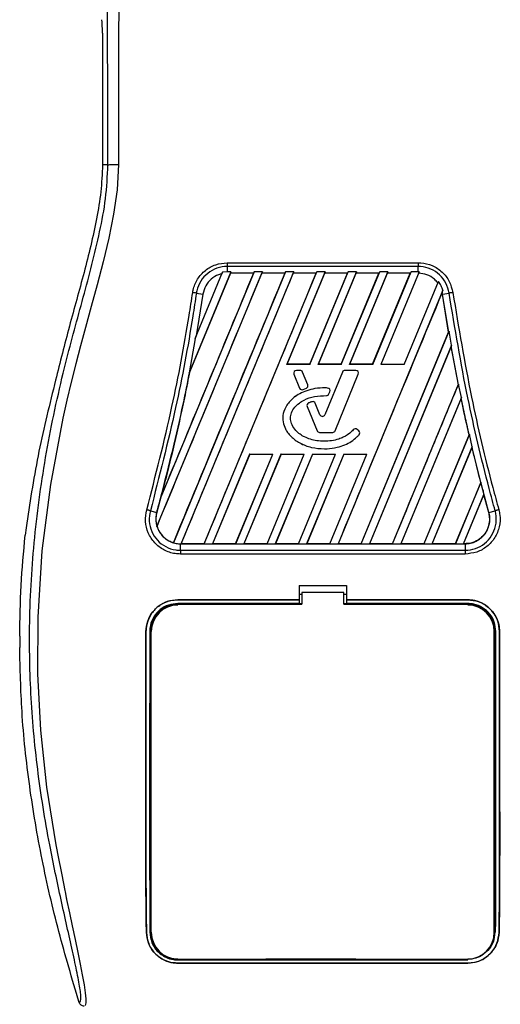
# Model space of a CAD drawing. Header units: millimetres. Extents: x 0 to 420, y 0 to 297.
# Tile 18 of 64: x 85.12 to 92.49, y 230.62 to 245.7. Entities that reach past the tile are written whole.
import ezdxf

# ---------------------------------------------------------------- set-up
doc = ezdxf.new("R2010")
doc.units = ezdxf.units.MM

msp = doc.modelspace()

# ---------------------------------------------------------------- linework, layer by layer
at = {"color": 7, "linetype": 'Continuous', "lineweight": 25}
for p, q in [((86.38633, 245.49476), (86.38633, 243.47951)), ((86.47065, 243.47951), (86.38633, 243.47951)), ((88.29904, 241.97911), (91.22865, 241.97911)), ((87.22098, 237.93932), (88.83731, 241.84149)), ((88.71221, 241.84149), (87.28233, 238.38946)), ((89.19332, 241.84149), (87.47342, 237.68927)), ((87.59199, 237.67348), (89.31843, 241.84149)), ((88.3562, 241.84149), (87.71349, 240.28985)), ((88.34789, 241.817), (87.72511, 240.31418)), ((87.80744, 240.8187), (88.22843, 241.83506)), ((87.948, 237.67348), (89.67444, 241.84149)), ((88.22843, 241.83506), (88.21735, 241.80934)), ((88.29904, 241.84149), (88.22843, 241.83506)), ((88.29904, 241.92083), (88.29904, 241.84149)), ((91.22864, 241.92083), (88.29904, 241.92083)), ((88.3562, 241.84149), (88.29904, 241.84149)), ((88.34703, 241.8183), (88.3562, 241.84149)), ((88.70217, 241.8183), (88.34703, 241.8183)), ((88.34703, 241.8183), (88.34789, 241.817)), ((88.70023, 241.817), (88.34789, 241.817)), ((88.70217, 241.8183), (88.70023, 241.817)), ((88.70217, 241.8183), (88.71221, 241.84149)), ((88.83731, 241.84149), (88.71221, 241.84149)), ((88.83731, 241.84149), (88.82814, 241.8183)), ((89.18329, 241.8183), (88.82814, 241.8183)), ((88.82901, 241.817), (88.82814, 241.8183)), ((89.18134, 241.817), (88.82901, 241.817)), ((89.18329, 241.8183), (89.18134, 241.817)), ((89.18329, 241.8183), (89.19332, 241.84149)), ((89.31843, 241.84149), (89.19332, 241.84149)), ((89.79955, 241.84149), (89.21121, 240.42112)), ((89.79124, 241.817), (89.21337, 240.42256)), ((89.31843, 241.84149), (89.30926, 241.8183)), ((89.6644, 241.8183), (89.30926, 241.8183)), ((89.31013, 241.817), (89.30926, 241.8183)), ((89.66246, 241.817), (89.31013, 241.817)), ((89.56626, 240.42256), (90.14358, 241.817)), ((89.56722, 240.42112), (90.15556, 241.84149)), ((89.66246, 241.817), (89.6644, 241.8183)), ((89.67444, 241.84149), (89.6644, 241.8183)), ((89.79955, 241.84149), (89.67444, 241.84149)), ((90.28067, 241.84149), (89.69233, 240.42112)), ((90.27236, 241.817), (89.69448, 240.42256)), ((89.79038, 241.8183), (89.79955, 241.84149)), ((90.14552, 241.8183), (89.79038, 241.8183)), ((89.79038, 241.8183), (89.79124, 241.817)), ((90.14358, 241.817), (89.79124, 241.817)), ((90.04738, 240.42256), (90.62469, 241.817)), ((90.04834, 240.42112), (90.63668, 241.84149)), ((90.14358, 241.817), (90.14552, 241.8183)), ((90.15556, 241.84149), (90.14552, 241.8183)), ((90.28067, 241.84149), (90.15556, 241.84149)), ((90.76178, 241.84149), (90.17345, 240.42112)), ((90.75348, 241.817), (90.1756, 240.42256)), ((90.27149, 241.8183), (90.28067, 241.84149)), ((90.62664, 241.8183), (90.27149, 241.8183)), ((90.27149, 241.8183), (90.27236, 241.817)), ((90.62469, 241.817), (90.27236, 241.817)), ((90.5285, 240.42256), (91.10581, 241.817)), ((90.52946, 240.42112), (91.11779, 241.84149)), ((90.62469, 241.817), (90.62664, 241.8183)), ((90.63668, 241.84149), (90.62664, 241.8183)), ((90.76178, 241.84149), (90.63668, 241.84149)), ((91.24279, 241.84123), (90.65456, 240.42112)), ((90.75261, 241.8183), (90.76178, 241.84149)), ((91.10775, 241.8183), (90.75261, 241.8183)), ((90.75261, 241.8183), (90.75348, 241.817)), ((91.10581, 241.817), (90.75348, 241.817)), ((91.10581, 241.817), (91.10775, 241.8183)), ((91.11779, 241.84149), (91.10775, 241.8183)), ((91.22864, 241.84149), (91.11779, 241.84149)), ((91.22864, 241.84149), (91.22864, 241.92083)), ((91.24279, 241.84123), (91.22864, 241.84149)), ((91.23371, 241.81826), (91.24279, 241.84123)), ((91.01058, 240.42112), (91.53682, 241.69158)), ((91.53682, 241.69158), (91.5278, 241.67072)), ((87.82643, 241.51336), (87.92617, 241.49706)), ((91.60588, 241.55627), (89.99757, 237.67348)), ((91.59516, 241.52962), (91.59481, 241.52531)), ((91.60019, 241.49686), (91.59481, 241.52531)), ((91.59516, 241.52962), (91.60588, 241.55627)), ((91.60151, 241.49706), (91.59516, 241.52962)), ((91.60151, 241.49706), (91.70125, 241.51336)), ((87.92617, 241.49706), (87.82296, 240.85659)), ((91.60019, 241.49686), (91.60151, 241.49706)), ((91.69372, 240.91277), (91.60019, 241.49686)), ((91.69509, 240.91261), (91.60151, 241.49706)), ((90.35277, 237.67469), (91.69372, 240.91277)), ((90.35358, 237.67348), (91.70218, 240.92928)), ((91.69372, 240.91277), (91.69509, 240.91261)), ((91.70218, 240.92928), (91.69509, 240.91261)), ((91.73792, 240.71354), (91.70218, 240.92928)), ((87.80744, 240.8187), (87.71349, 240.28985)), ((87.82296, 240.85659), (87.80744, 240.8187)), ((91.73792, 240.71354), (90.47869, 237.67348)), ((91.7318, 240.69492), (90.4805, 237.67469)), ((91.73231, 240.69962), (91.7318, 240.69492)), ((91.84263, 240.11053), (91.7318, 240.69492)), ((91.73231, 240.69962), (91.73792, 240.71354)), ((91.84401, 240.1104), (91.73231, 240.69962)), ((87.71349, 240.28985), (87.72383, 240.31456)), ((87.72383, 240.31456), (87.72511, 240.31418)), ((89.21121, 240.42112), (89.21337, 240.42256)), ((89.56722, 240.42112), (89.21121, 240.42112)), ((89.56626, 240.42256), (89.21337, 240.42256)), ((89.35894, 240.33004), (89.35894, 240.33018)), ((89.41619, 240.33018), (89.35894, 240.33018)), ((89.41619, 240.33004), (89.35894, 240.33004)), ((89.41619, 240.33004), (89.41619, 240.33018)), ((89.45394, 240.30468), (89.45407, 240.30473)), ((89.53361, 240.10954), (89.45394, 240.30468)), ((89.53374, 240.1096), (89.45407, 240.30473)), ((89.56626, 240.42256), (89.56722, 240.42112)), ((89.69233, 240.42112), (89.69448, 240.42256)), ((90.04834, 240.42112), (89.69233, 240.42112)), ((90.04738, 240.42256), (89.69448, 240.42256)), ((90.06437, 240.30473), (89.7971, 239.6501)), ((90.0645, 240.30468), (89.79723, 239.65005)), ((90.04738, 240.42256), (90.04834, 240.42112)), ((90.0645, 240.30468), (90.06437, 240.30473)), ((90.10225, 240.33004), (90.10225, 240.33018)), ((90.27086, 240.33018), (90.10225, 240.33018)), ((90.27086, 240.33004), (90.10225, 240.33004)), ((90.17345, 240.42112), (90.1756, 240.42256)), ((90.52946, 240.42112), (90.17345, 240.42112)), ((90.5285, 240.42256), (90.1756, 240.42256)), ((90.27086, 240.33004), (90.27086, 240.33018)), ((90.5285, 240.42256), (90.52946, 240.42112)), ((91.01058, 240.42112), (90.65456, 240.42112)), ((85.66628, 240.17779), (85.64969, 240.11096)), ((89.32119, 240.27385), (89.32106, 240.2738)), ((89.32106, 240.2738), (89.40927, 240.05775)), ((89.32119, 240.27385), (89.4094, 240.0578)), ((89.95366, 239.40448), (90.30861, 240.27385)), ((89.95379, 239.40443), (90.30874, 240.2738)), ((90.30861, 240.27385), (90.30874, 240.2738)), ((89.4094, 240.0578), (89.40927, 240.05775)), ((89.46324, 240.03575), (89.51195, 240.05667)), ((89.46324, 240.03575), (89.4633, 240.03562)), ((89.4633, 240.03562), (89.51201, 240.05654)), ((89.51195, 240.05667), (89.51201, 240.05654)), ((89.53361, 240.10954), (89.53374, 240.1096)), ((89.83827, 240.05968), (89.83828, 240.05982)), ((89.85908, 239.96873), (89.87352, 240.00323)), ((89.85921, 239.96868), (89.87365, 240.00318)), ((89.87352, 240.00323), (89.87365, 240.00318)), ((90.8347, 237.67348), (91.84738, 240.1183)), ((91.84263, 240.11053), (91.84401, 240.1104)), ((91.84738, 240.1183), (91.84401, 240.1104)), ((91.88839, 239.91528), (91.84738, 240.1183)), ((89.59957, 239.85002), (89.59953, 239.85016)), ((89.82149, 239.9437), (89.82149, 239.94356)), ((89.85908, 239.96873), (89.85921, 239.96868)), ((91.88839, 239.91528), (90.95981, 237.67348)), ((91.88497, 239.90334), (90.96162, 237.67469)), ((91.8854, 239.90784), (91.88497, 239.90334)), ((91.8854, 239.90784), (91.88839, 239.91528)), ((89.52374, 239.77775), (89.52361, 239.77769)), ((89.52361, 239.77769), (89.67601, 239.40443)), ((89.52374, 239.77775), (89.67614, 239.40448)), ((89.54597, 239.83086), (89.54591, 239.83099)), ((89.6492, 239.82643), (89.64933, 239.82648)), ((89.72121, 239.65005), (89.6492, 239.82643)), ((89.72134, 239.6501), (89.64933, 239.82648)), ((89.72121, 239.65005), (89.72134, 239.6501)), ((89.79723, 239.65005), (89.7971, 239.6501)), ((89.67614, 239.40448), (89.67601, 239.40443)), ((89.95366, 239.40448), (89.95379, 239.40443)), ((90.23211, 239.41971), (90.232, 239.41981)), ((90.28898, 239.42426), (90.28907, 239.42437)), ((90.3154, 239.40223), (90.28898, 239.42426)), ((90.31549, 239.40234), (90.28907, 239.42437)), ((90.3154, 239.40223), (90.31549, 239.40234)), ((89.71389, 239.37912), (89.71389, 239.37898)), ((89.71389, 239.37912), (89.91591, 239.37912)), ((89.71389, 239.37898), (89.91591, 239.37898)), ((89.91591, 239.37912), (89.91591, 239.37898)), ((90.31996, 239.34407), (90.32007, 239.34398)), ((92.00697, 239.34574), (91.315, 237.67469)), ((92.01117, 239.35221), (91.31582, 237.67348)), ((92.00836, 239.34562), (92.00697, 239.34574)), ((92.00836, 239.34562), (92.01117, 239.35221)), ((92.05582, 239.15798), (92.01117, 239.35221)), ((89.79066, 239.12794), (89.79066, 239.1278)), ((91.44092, 237.67348), (92.05582, 239.15798)), ((91.44274, 237.67469), (92.05312, 239.14782)), ((92.05312, 239.14782), (92.05347, 239.15213)), ((92.18511, 238.61413), (92.05312, 239.14782)), ((92.05582, 239.15798), (92.05347, 239.15213)), ((88.64213, 239.04723), (88.0731, 237.67348)), ((88.64306, 239.04584), (88.07492, 237.67469)), ((88.4283, 237.67469), (88.99606, 239.04584)), ((88.42911, 237.67348), (88.99814, 239.04723)), ((89.12325, 239.04723), (88.55422, 237.67348)), ((89.12417, 239.04584), (88.55604, 237.67469)), ((88.64213, 239.04723), (88.99814, 239.04723)), ((88.64306, 239.04584), (88.64213, 239.04723)), ((88.64306, 239.04584), (88.99606, 239.04584)), ((88.90942, 237.67469), (89.47718, 239.04584)), ((88.91023, 237.67348), (89.47926, 239.04723)), ((88.99814, 239.04723), (88.99606, 239.04584)), ((89.60436, 239.04723), (89.03534, 237.67348)), ((89.60529, 239.04584), (89.03715, 237.67469)), ((89.12325, 239.04723), (89.47926, 239.04723)), ((89.12417, 239.04584), (89.12325, 239.04723)), ((89.12417, 239.04584), (89.47718, 239.04584)), ((89.39054, 237.67469), (89.9583, 239.04584)), ((89.39135, 237.67348), (89.96037, 239.04723)), ((89.47926, 239.04723), (89.47718, 239.04584)), ((90.08548, 239.04723), (89.51645, 237.67348)), ((90.08641, 239.04584), (89.51827, 237.67469)), ((89.60436, 239.04723), (89.96037, 239.04723)), ((89.60529, 239.04584), (89.60436, 239.04723)), ((89.60529, 239.04584), (89.9583, 239.04584)), ((89.87165, 237.67469), (90.43942, 239.04584)), ((89.87246, 237.67348), (90.44149, 239.04723)), ((89.96037, 239.04723), (89.9583, 239.04584)), ((90.08548, 239.04723), (90.44149, 239.04723)), ((90.08641, 239.04584), (90.08548, 239.04723)), ((90.08641, 239.04584), (90.43942, 239.04584)), ((90.44149, 239.04723), (90.43942, 239.04584)), ((92.18511, 238.61413), (91.79612, 237.67469)), ((92.187, 238.61519), (91.79693, 237.67348)), ((92.18651, 238.61403), (92.18511, 238.61413)), ((92.18651, 238.61403), (92.187, 238.61519)), ((92.21616, 238.49994), (92.187, 238.61519)), ((92.31, 238.15104), (92.21616, 238.49995)), ((87.28233, 238.38946), (87.2887, 238.40829)), ((91.92204, 237.67348), (92.2349, 238.42879)), ((91.92386, 237.67469), (92.23463, 238.42468)), ((92.23463, 238.42468), (92.2349, 238.42879)), ((92.30872, 238.15069), (92.23463, 238.42468)), ((87.12045, 238.17866), (87.21767, 238.15104)), ((87.21772, 238.15103), (87.21767, 238.15104)), ((92.30872, 238.15069), (92.31, 238.15104)), ((92.31, 238.15104), (92.40723, 238.17866)), ((85.21401, 237.91731), (85.20086, 237.80593)), ((87.22098, 237.93932), (87.22232, 237.93926)), ((87.47272, 237.69075), (87.47342, 237.68927)), ((87.58143, 237.67348), (87.58143, 237.67334)), ((87.58143, 237.67348), (87.59199, 237.67348)), ((87.58143, 237.57338), (87.58143, 237.67334)), ((87.58143, 237.67334), (91.94625, 237.67334)), ((87.5938, 237.67469), (87.59199, 237.67348)), ((87.94719, 237.67469), (87.5938, 237.67469)), ((87.94719, 237.67469), (87.948, 237.67348)), ((87.948, 237.67348), (88.0731, 237.67348)), ((88.0731, 237.67348), (88.07492, 237.67469)), ((88.4283, 237.67469), (88.07492, 237.67469)), ((88.4283, 237.67469), (88.42911, 237.67348)), ((88.42911, 237.67348), (88.55422, 237.67348)), ((88.55422, 237.67348), (88.55604, 237.67469)), ((88.90942, 237.67469), (88.55604, 237.67469)), ((88.90942, 237.67469), (88.91023, 237.67348)), ((88.91023, 237.67348), (89.03534, 237.67348)), ((89.03534, 237.67348), (89.03715, 237.67469)), ((89.39054, 237.67469), (89.03715, 237.67469)), ((89.39054, 237.67469), (89.39135, 237.67348)), ((89.39135, 237.67348), (89.51645, 237.67348)), ((89.51645, 237.67348), (89.51827, 237.67469)), ((89.87165, 237.67469), (89.51827, 237.67469)), ((89.87165, 237.67469), (89.87246, 237.67348)), ((89.87246, 237.67348), (89.99757, 237.67348)), ((89.99757, 237.67348), (89.99939, 237.67469)), ((90.35277, 237.67469), (89.99939, 237.67469)), ((90.35277, 237.67469), (90.35358, 237.67348)), ((90.35358, 237.67348), (90.47869, 237.67348)), ((90.47869, 237.67348), (90.4805, 237.67469)), ((90.83389, 237.67469), (90.4805, 237.67469)), ((90.83389, 237.67469), (90.8347, 237.67348)), ((90.8347, 237.67348), (90.95981, 237.67348)), ((90.95981, 237.67348), (90.96162, 237.67469)), ((91.315, 237.67469), (90.96162, 237.67469)), ((91.31582, 237.67348), (91.315, 237.67469)), ((91.31582, 237.67348), (91.44092, 237.67348)), ((91.44274, 237.67469), (91.44092, 237.67348)), ((91.79612, 237.67469), (91.44274, 237.67469)), ((91.79693, 237.67348), (91.79612, 237.67469)), ((91.79693, 237.67348), (91.92204, 237.67348)), ((91.92386, 237.67469), (91.92204, 237.67348)), ((91.94625, 237.67469), (91.92386, 237.67469)), ((91.94625, 237.67469), (91.94625, 237.67334)), ((91.94625, 237.67334), (91.94625, 237.57338)), ((87.58143, 237.57338), (91.94625, 237.57338)), ((91.94625, 237.51647), (87.58143, 237.51647)), ((89.40016, 237.03514), (90.12752, 237.03514)), ((89.40016, 237.03514), (89.40016, 236.8156)), ((90.12752, 237.03514), (90.12752, 236.8156)), ((89.44057, 236.89642), (89.40016, 236.89642)), ((89.44057, 236.92481), (89.44057, 236.74701)), ((90.08711, 236.92481), (89.44057, 236.92481)), ((90.08711, 236.74701), (90.08711, 236.92481)), ((90.12752, 236.89642), (90.08711, 236.89642)), ((87.54137, 236.8156), (89.40016, 236.8156)), ((87.54137, 236.8149), (87.54137, 236.8156)), ((89.40016, 236.8149), (87.54137, 236.8149)), ((89.40016, 236.75843), (87.54137, 236.75843)), ((87.88302, 236.75462), (87.60381, 236.75462)), ((89.40016, 236.8156), (89.40016, 236.8149)), ((89.40016, 236.8149), (89.40016, 236.75843)), ((89.40016, 236.75843), (89.40016, 236.75489)), ((89.44057, 236.75489), (89.40016, 236.75489)), ((90.12752, 236.75489), (90.08711, 236.75489)), ((90.12752, 236.8156), (91.98631, 236.8156)), ((90.12752, 236.8156), (90.12752, 236.8149)), ((90.12752, 236.8149), (90.12752, 236.75843)), ((91.98631, 236.8149), (90.12752, 236.8149)), ((91.98631, 236.75843), (90.12752, 236.75843)), ((90.12752, 236.75843), (90.12752, 236.75489)), ((91.92387, 236.75462), (91.64466, 236.75462)), ((91.98631, 236.8149), (91.98631, 236.8156)), ((85.11685, 236.25776), (85.11685, 236.08349)), ((87.05349, 236.3272), (87.05279, 236.3272)), ((87.13446, 231.72061), (87.13446, 236.32719)), ((92.39322, 231.72061), (92.39322, 236.32719)), ((92.47418, 236.3272), (92.47489, 236.3272)), ((87.0606, 231.72023), (87.05984, 231.72022)), ((92.46707, 231.72023), (92.46784, 231.72022)), ((87.54137, 231.29705), (91.98631, 231.29705)), ((87.59541, 231.30066), (87.58949, 231.3062)), ((87.59541, 231.30066), (87.89141, 231.30066)), ((89.71016, 231.30677), (89.71663, 231.30031)), ((89.71663, 231.30677), (89.71663, 231.30031)), ((89.81105, 231.30031), (89.71663, 231.30031)), ((89.81105, 231.30031), (89.81749, 231.30675)), ((89.81105, 231.30031), (89.81105, 231.30675)), ((91.63627, 231.30066), (91.63024, 231.3063)), ((91.63627, 231.30066), (91.93227, 231.30066)), ((87.54137, 231.24873), (91.98631, 231.24873)), ((87.54137, 231.24873), (87.54137, 231.24786)), ((91.98631, 231.24786), (87.54137, 231.24786)), ((91.98631, 231.24873), (91.98631, 231.24786))]:
    msp.add_line(p, q, dxfattribs=at)
at = {"color": 7, "linetype": 'Continuous', "lineweight": 25, "flags": 128}
for points in [[(86.63167, 243.48399), (86.61074, 243.09753), (86.55787, 242.72277), (86.48489, 242.35576), (86.39899, 241.99399), (86.30578, 241.6379), (86.21468, 241.30615), (86.12554, 240.98565), (86.04912, 240.70711), (85.97539, 240.42805), (85.90558, 240.15031), (85.84027, 239.87521), (85.77824, 239.59711), (85.58755, 238.58009), (85.45811, 237.56273), (85.3933, 236.54728), (85.39042, 235.68237), (85.43604, 234.81538), (85.52974, 233.94596), (85.67225, 233.05967), (85.71216, 232.84902), (85.75078, 232.6524), (85.79265, 232.4427), (85.80349, 232.38868), (85.81824, 232.31546), (85.83145, 232.25023), (85.83497, 232.23281), (85.83596, 232.22792), (85.83626, 232.22643), (85.83637, 232.22587), (85.83641, 232.22569), (85.83642, 232.22563), (85.83643, 232.2256), (85.83643, 232.22559), (85.83643, 232.22558), (85.83643, 232.22558), (85.83643, 232.22558), (85.83643, 232.22558), (85.87951, 232.01751), (85.92082, 231.82156), (85.96571, 231.60983), (86.00772, 231.41031), (86.04425, 231.23273), (86.07659, 231.06759), (86.10319, 230.91854), (86.1215, 230.79577), (86.13078, 230.70165), (86.13092, 230.63778), (86.12262, 230.6012)], [(87.54137, 236.74701), (87.99396, 236.74701), (89.44057, 236.74701)], [(90.08711, 236.74701), (90.89533, 236.74701), (91.98631, 236.74701)]]:
    msp.add_lwpolyline(points, dxfattribs=at)
at = {"color": 7, "linetype": 'Continuous', "lineweight": 25}
for centre, radius, start, end in [((89.35894, 240.28926), 0.04091, 90, 202.209257), ((89.35894, 240.28926), 0.04077, 90, 202.209257), ((89.41619, 240.28926), 0.04091, 22.209268, 90), ((89.41619, 240.28926), 0.04077, 22.209268, 90), ((90.10225, 240.28926), 0.04091, 90, 157.790711), ((90.10225, 240.28926), 0.04077, 90, 157.790711), ((90.27086, 240.28926), 0.04091, 337.790712, 90), ((90.27086, 240.28926), 0.04077, 337.790712, 90), ((89.44715, 240.07321), 0.04091, 202.209257, 293.245837), ((89.44715, 240.07321), 0.04077, 202.209257, 293.245837), ((89.49586, 240.09413), 0.04077, 293.245837, 22.209268), ((89.49586, 240.09413), 0.04091, 293.245837, 22.209268), ((89.83591, 240.01897), 0.04077, 337.290493, 86.671349), ((89.83591, 240.01897), 0.04091, 337.290493, 86.671349), ((89.61145, 239.81102), 0.04091, 22.209261, 106.934979), ((89.61145, 239.81102), 0.04077, 22.209261, 106.934979), ((89.82147, 239.98447), 0.04077, 270.034995, 337.290493), ((89.82147, 239.98447), 0.04091, 270.034995, 337.290493), ((89.56149, 239.79316), 0.04091, 112.378703, 202.209291), ((89.56149, 239.79316), 0.04077, 112.378703, 202.209291), ((89.75922, 239.66557), 0.04105, 202.209261, 337.790711), ((89.75922, 239.66557), 0.04091, 202.209261, 337.790711), ((89.71389, 239.41989), 0.04091, 202.209291, 270), ((89.71389, 239.41989), 0.04077, 202.209291, 270), ((89.91591, 239.41989), 0.04077, 270, 337.790712), ((89.91591, 239.41989), 0.04091, 270, 337.790712), ((90.26287, 239.39295), 0.04091, 50.16689, 138.977091), ((90.26287, 239.39295), 0.04077, 50.16689, 138.977091), ((90.28928, 239.37092), 0.04077, 318.805903, 50.16689), ((90.28928, 239.37092), 0.04091, 318.805903, 50.16689), ((119.60454, 245.6757), 28.3128, 194.681483, 194.830401), ((59.92314, 245.6757), 28.3128, 344.587332, 345.087235), ((87.58143, 238.05076), 0.37728, 164.587332, 197.180089), ((87.58143, 238.05076), 0.37728, 253.364009, 270), ((87.54137, 236.32719), 0.40691, 90, 180), ((91.98631, 236.32719), 0.40691, 0, 90), ((87.54137, 231.72061), 0.40691, 180, 270), ((91.98631, 231.72061), 0.40691, 270, 0)]:
    msp.add_arc(centre, radius, start, end, dxfattribs=at)
msp.add_ellipse((86.36512, 245.49476), major_axis=(0, 0.24245), ratio=0.08748866, start_param=4.71238898, end_param=5.74170373, dxfattribs=at)
for points, knots in [([(86.57248, 252.57144), (86.57488, 252.57072), (86.57967, 252.5693), (86.58618, 252.55602), (86.59108, 252.53619), (86.59464, 252.5138), (86.59724, 252.4931), (86.59958, 252.47029), (86.60182, 252.44429), (86.60425, 252.41324), (86.60924, 252.34254), (86.61779, 252.22485), (86.62816, 252.07142), (86.63819, 251.89373), (86.6474, 251.68356), (86.65532, 251.41215), (86.66026, 251.08945), (86.66197, 250.76413), (86.66199, 250.4489), (86.6611, 250.13296), (86.6597, 249.83274), (86.65825, 249.56616), (86.65714, 249.37555), (86.6561, 249.20392), (86.65514, 249.04798), (86.6541, 248.88412), (86.653, 248.71223), (86.65182, 248.53222), (86.65055, 248.33939), (86.64905, 248.11659), (86.64722, 247.84489), (86.64499, 247.50816), (86.6426, 247.14023), (86.64015, 246.74406), (86.63797, 246.36735), (86.63592, 245.98134), (86.63398, 245.55521), (86.63224, 245.07246), (86.63107, 244.53863), (86.63072, 244.01173), (86.63136, 243.65709), (86.63167, 243.48399)], [0, 0, 0, 0, 0.01040061, 0.02080672, 0.03106116, 0.03614099, 0.04145683, 0.04698488, 0.05107961, 0.056575, 0.06335413, 0.08477825, 0.10578404, 0.12644249, 0.15396653, 0.18250697, 0.21827305, 0.25692616, 0.28371553, 0.31573913, 0.35433978, 0.37618226, 0.39782595, 0.41302567, 0.42902685, 0.44584073, 0.46347795, 0.48194851, 0.50126173, 0.52284596, 0.55053669, 0.58490472, 0.6264984, 0.66378186, 0.70683381, 0.74242415, 0.78255841, 0.83794342, 0.89093876, 0.94676606, 1, 1, 1, 1]), ([(86.47065, 243.47951), (86.47008, 243.69741), (86.46892, 244.14058), (86.46662, 244.81623), (86.46393, 245.50375), (86.46098, 246.16565), (86.45791, 246.79371), (86.45556, 247.24272), (86.45393, 247.54384), (86.45308, 247.69899), (86.4522, 247.85713), (86.4513, 248.01825), (86.45036, 248.18236), (86.44942, 248.34691), (86.44841, 248.52079), (86.44729, 248.71293), (86.44598, 248.93475), (86.4445, 249.18626), (86.4429, 249.45584), (86.44113, 249.75483), (86.43912, 250.07647), (86.43655, 250.4195), (86.43317, 250.74346), (86.4284, 251.04024), (86.4216, 251.30854), (86.41157, 251.55978), (86.39979, 251.76434), (86.38789, 251.93503), (86.3769, 252.07364), (86.36727, 252.19296), (86.3579, 252.26951), (86.35067, 252.30123), (86.34463, 252.31692), (86.3397, 252.3248), (86.33448, 252.32895), (86.33093, 252.32897), (86.32911, 252.32899)], [0, 0, 0, 0, 0.06946876, 0.14129082, 0.21546943, 0.28878046, 0.35249328, 0.41592792, 0.43212319, 0.44863682, 0.46546884, 0.48261925, 0.50008806, 0.51787528, 0.53516899, 0.55562395, 0.57924015, 0.60601761, 0.63595633, 0.6653451, 0.70151587, 0.73871879, 0.77505525, 0.80544439, 0.8348007, 0.86386977, 0.89313471, 0.91269266, 0.93347159, 0.95287654, 0.9643483, 0.97519881, 0.98089522, 0.9869973, 0.99335869, 1, 1, 1, 1]), ([(86.02849, 230.6461), (86.0345, 230.64788), (86.04646, 230.65142), (86.05499, 230.68649), (86.05508, 230.74712), (86.04548, 230.83673), (86.02654, 230.95383), (85.99938, 231.09493), (85.96553, 231.25605), (85.91412, 231.49031), (85.84161, 231.81153), (85.7527, 232.21518), (85.66225, 232.63624), (85.5268, 233.30183), (85.37954, 234.21573), (85.27548, 235.38038), (85.25722, 236.59478), (85.33885, 237.85812), (85.52856, 239.16174), (85.75443, 240.19063), (85.95536, 240.94977), (86.09329, 241.44916), (86.2276, 241.94915), (86.34658, 242.45204), (86.4454, 242.96119), (86.46222, 243.30639), (86.47065, 243.47951)], [0, 0, 0, 0, 0.01540227, 0.03061858, 0.04589778, 0.0611515, 0.07635239, 0.09167591, 0.1069667, 0.12239636, 0.15311965, 0.18413953, 0.21464534, 0.24575549, 0.32956556, 0.41290917, 0.49608211, 0.58959241, 0.68386766, 0.7780859, 0.81510034, 0.85211963, 0.88910287, 0.92601797, 0.9628961, 1, 1, 1, 1]), ([(86.38633, 243.47951), (86.38064, 243.34103), (86.36925, 243.06387), (86.27389, 242.51138), (86.10826, 241.82511), (85.87468, 241.00588), (85.73575, 240.45381), (85.66628, 240.17779)], [0, 0, 0, 0, 0.12264871, 0.2454767, 0.49573627, 0.74787131, 1, 1, 1, 1]), ([(86.47065, 243.47951), (86.47434, 243.48005), (86.48199, 243.48116), (86.52002, 243.48262), (86.5724, 243.48367), (86.61238, 243.48389), (86.63167, 243.48399)], [0, 0, 0, 0, 0.241201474, 0.5, 0.758798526, 1, 1, 1, 1]), ([(87.76961, 241.52215), (87.77186, 241.53521), (87.7843, 241.60734), (87.8369, 241.73323), (87.95833, 241.86905), (88.11857, 241.96136), (88.23888, 241.97319), (88.29904, 241.97911)], [0, 0, 0, 0, 0.05239604, 0.28950373, 0.5264141, 0.76321943, 1, 1, 1, 1]), ([(91.22865, 241.97911), (91.24168, 241.97881), (91.31461, 241.97713), (91.44667, 241.94375), (91.59895, 241.84355), (91.71391, 241.69838), (91.74335, 241.58091), (91.75806, 241.52218)], [0, 0, 0, 0, 0.05157188, 0.28848308, 0.52553485, 0.76276029, 1, 1, 1, 1]), ([(87.22232, 237.93926), (87.49007, 238.58557), (88.02559, 239.8782), (88.5612, 241.17073), (88.82901, 241.817)], [0, 0, 0, 0, 0.50000151, 1, 1, 1, 1]), ([(88.70023, 241.817), (88.46503, 241.24889), (87.99461, 240.11265), (87.52401, 238.97642), (87.2887, 238.40829)], [0, 0, 0, 0, 0.49998744, 1, 1, 1, 1]), ([(89.18134, 241.817), (88.8966, 241.1293), (88.32711, 239.75388), (87.75752, 238.37846), (87.47272, 237.69075)], [0, 0, 0, 0, 0.49999481, 1, 1, 1, 1]), ([(87.5938, 237.67469), (87.87984, 238.36509), (88.45191, 239.7459), (89.02406, 241.12663), (89.31013, 241.817)], [0, 0, 0, 0, 0.50000118, 1, 1, 1, 1]), ([(88.29904, 241.92083), (88.29904, 241.92083), (88.24563, 241.92083), (88.13795, 241.90257), (87.99519, 241.82343), (87.8864, 241.70154), (87.8402, 241.58931), (87.82818, 241.52506), (87.82643, 241.51336), (87.82643, 241.51336)], [0, 0, 0, 0, 0.00000716, 0.23669696, 0.4734509, 0.71037342, 0.94755892, 0.99999284, 1, 1, 1, 1]), ([(87.94719, 237.67469), (88.23309, 238.36508), (88.8049, 239.74584), (89.37661, 241.12662), (89.66246, 241.817)], [0, 0, 0, 0, 0.50000118, 1, 1, 1, 1]), ([(91.70125, 241.51336), (91.70125, 241.51336), (91.69333, 241.56633), (91.65926, 241.67038), (91.55966, 241.80005), (91.42293, 241.88956), (91.30532, 241.91848), (91.24027, 241.92083), (91.22864, 241.92083), (91.22864, 241.92083)], [0, 0, 0, 0, 0.00000716, 0.2373779, 0.47461618, 0.71161914, 0.9484337, 0.99999284, 1, 1, 1, 1]), ([(91.5278, 241.67072), (91.51084, 241.69016), (91.46463, 241.7431), (91.36384, 241.80328), (91.27653, 241.81333), (91.23371, 241.81826)], [0, 0, 0, 0, 0.22811448, 0.62140948, 1, 1, 1, 1]), ([(88.21735, 241.80934), (88.20065, 241.8049), (88.14094, 241.78901), (88.04828, 241.73255), (87.95974, 241.62764), (87.93736, 241.54059), (87.92617, 241.49706)], [0, 0, 0, 0, 0.11454619, 0.40964553, 0.70479595, 1, 1, 1, 1]), ([(91.60588, 241.55627), (91.59782, 241.5801), (91.58143, 241.62858), (91.55185, 241.67035), (91.53682, 241.69158)], [0, 0, 0, 0, 0.49167818, 1, 1, 1, 1]), ([(87.06508, 238.19412), (87.20066, 238.71922), (87.45476, 239.70327), (87.66171, 240.8197), (87.75163, 241.40511), (87.76961, 241.52215)], [0, 0, 0, 0, 0.477897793, 0.895614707, 1, 1, 1, 1]), ([(87.82643, 241.51336), (87.80841, 241.39609), (87.71829, 240.8096), (87.51079, 239.69096), (87.25628, 238.7049), (87.12045, 238.17866)], [0, 0, 0, 0, 0.10437784, 0.52202684, 1, 1, 1, 1]), ([(87.82643, 241.51336), (87.82251, 241.51399), (87.81467, 241.51526), (87.80057, 241.51746), (87.78542, 241.51978), (87.77488, 241.52136), (87.76961, 241.52215)], [0, 0, 0, 0, 0.25, 0.5, 0.75, 1, 1, 1, 1]), ([(91.59481, 241.52531), (91.3289, 240.88355), (90.79709, 239.60001), (90.26529, 238.31646), (89.99939, 237.67469)], [0, 0, 0, 0, 0.499999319, 1, 1, 1, 1]), ([(92.40723, 238.17866), (92.37617, 238.29311), (92.22086, 238.86544), (91.95746, 239.97225), (91.79044, 240.97688), (91.70125, 241.51336)], [0, 0, 0, 0, 0.10431994, 0.52169621, 1, 1, 1, 1]), ([(91.75806, 241.52218), (91.84704, 240.98667), (92.01362, 239.98401), (92.27661, 238.87942), (92.43161, 238.30831), (92.46261, 238.1941)], [0, 0, 0, 0, 0.47837414, 0.89568468, 1, 1, 1, 1]), ([(87.72383, 240.31456), (87.70014, 240.19417), (87.65261, 239.95265), (87.57613, 239.59521), (87.49539, 239.23867), (87.41114, 238.88842), (87.31906, 238.52455), (87.25289, 238.28079), (87.21767, 238.15104)], [0, 0, 0, 0, 0.16562597, 0.33226375, 0.49337027, 0.65906192, 0.81852065, 1, 1, 1, 1]), ([(87.2887, 238.40829), (87.40639, 238.87522), (87.56573, 239.50746), (87.69208, 240.14698), (87.72511, 240.31418)], [0, 0, 0, 0, 0.73854797, 1, 1, 1, 1]), ([(85.64969, 240.11096), (85.56062, 239.74899), (85.38218, 239.02387), (85.27013, 238.28656), (85.21401, 237.91731)], [0, 0, 0, 0, 0.49918594, 1, 1, 1, 1]), ([(89.83828, 240.05982), (89.82536, 240.0604), (89.76056, 240.06332), (89.6519, 240.05516), (89.52104, 240.02273), (89.41451, 239.97672), (89.32937, 239.92242), (89.2631, 239.86198), (89.19998, 239.78197), (89.15011, 239.67364), (89.14837, 239.54432), (89.18165, 239.44718), (89.22612, 239.37366), (89.29387, 239.29413), (89.38883, 239.22557), (89.49827, 239.17646), (89.62421, 239.1376), (89.72356, 239.13175), (89.79066, 239.1278)], [0, 0, 0, 0, 0.02164852, 0.10856956, 0.18114399, 0.24640746, 0.30191158, 0.34940667, 0.39578704, 0.47203869, 0.54418643, 0.60641958, 0.64144693, 0.68756284, 0.78047139, 0.83427928, 0.88806014, 1, 1, 1, 1]), ([(89.83827, 240.05968), (89.82535, 240.06026), (89.76055, 240.06318), (89.65191, 240.05501), (89.52106, 240.02259), (89.41456, 239.97658), (89.32944, 239.9223), (89.26319, 239.86187), (89.2001, 239.78188), (89.15025, 239.6736), (89.14852, 239.54433), (89.18178, 239.44722), (89.22625, 239.37373), (89.29397, 239.29423), (89.38891, 239.22569), (89.49832, 239.1766), (89.62424, 239.13774), (89.72357, 239.13189), (89.79066, 239.12794)], [0, 0, 0, 0, 0.02165396, 0.10859695, 0.18117437, 0.24643927, 0.30194176, 0.34943533, 0.3958126, 0.47205383, 0.54419063, 0.60641367, 0.64143728, 0.68755207, 0.78045828, 0.83426726, 0.8880492, 1, 1, 1, 1]), ([(90.83389, 237.67469), (91.0217, 238.12829), (91.35789, 238.94025), (91.6942, 239.75218), (91.84263, 240.11053)], [0, 0, 0, 0, 0.55865056, 1, 1, 1, 1]), ([(90.23211, 239.41971), (90.22331, 239.41021), (90.17982, 239.36322), (90.10295, 239.31391), (89.99716, 239.27181), (89.86165, 239.24032), (89.71314, 239.24156), (89.57554, 239.27157), (89.46351, 239.31511), (89.3607, 239.38742), (89.29167, 239.48578), (89.26382, 239.57483), (89.27254, 239.66417), (89.31851, 239.75557), (89.39404, 239.82403), (89.49963, 239.89272), (89.64219, 239.93783), (89.76045, 239.9417), (89.82149, 239.9437)], [0, 0, 0, 0, 0.02048151, 0.10123706, 0.1411481, 0.20053395, 0.32025982, 0.37209728, 0.4227446, 0.50983388, 0.56613734, 0.6101353, 0.65451252, 0.70460974, 0.76844106, 0.8131858, 0.90357765, 1, 1, 1, 1]), ([(90.232, 239.41981), (90.2232, 239.4103), (90.17973, 239.36332), (90.10287, 239.31402), (89.9971, 239.27194), (89.86162, 239.24046), (89.71314, 239.24171), (89.57557, 239.27171), (89.46358, 239.31524), (89.3608, 239.38753), (89.2918, 239.48585), (89.26397, 239.57484), (89.27267, 239.66414), (89.31863, 239.75549), (89.39413, 239.82392), (89.49968, 239.89259), (89.64222, 239.93769), (89.76046, 239.94156), (89.82149, 239.94356)], [0, 0, 0, 0, 0.0204876, 0.10124655, 0.14115925, 0.20055111, 0.32028904, 0.37212729, 0.42277659, 0.50986507, 0.56615707, 0.61014236, 0.65450704, 0.70459387, 0.7684171, 0.81316291, 0.90355695, 1, 1, 1, 1]), ([(89.59953, 239.85016), (89.59336, 239.84821), (89.58123, 239.84439), (89.56335, 239.83798), (89.55173, 239.83332), (89.54591, 239.83099)], [0, 0, 0, 0, 0.34058582, 0.67013257, 1, 1, 1, 1]), ([(89.59957, 239.85002), (89.5934, 239.84808), (89.58127, 239.84425), (89.5634, 239.83785), (89.55178, 239.83319), (89.54597, 239.83086)], [0, 0, 0, 0, 0.340666, 0.67017272, 1, 1, 1, 1]), ([(92.00697, 239.34574), (91.97196, 239.50138), (91.93021, 239.68701), (91.89126, 239.87324), (91.88497, 239.90334)], [0, 0, 0, 0, 0.8384081, 1, 1, 1, 1]), ([(92.00836, 239.34562), (91.98732, 239.43843), (91.9449, 239.62553), (91.90533, 239.81325), (91.8854, 239.90784)], [0, 0, 0, 0, 0.49605747, 1, 1, 1, 1]), ([(89.79066, 239.12794), (89.8036, 239.12814), (89.86848, 239.12915), (89.97457, 239.14494), (90.13367, 239.19683), (90.24866, 239.26713), (90.30941, 239.33269), (90.31996, 239.34407)], [0, 0, 0, 0, 0.06610308, 0.33163384, 0.54336895, 0.92075075, 1, 1, 1, 1]), ([(89.79066, 239.1278), (89.8036, 239.128), (89.86848, 239.12901), (89.97458, 239.14479), (90.13371, 239.19668), (90.24873, 239.267), (90.30951, 239.33259), (90.32007, 239.34398)], [0, 0, 0, 0, 0.06608953, 0.33156545, 0.54330389, 0.92069575, 1, 1, 1, 1]), ([(92.18651, 238.61403), (92.17133, 238.67342), (92.14205, 238.78798), (92.09765, 238.96734), (92.06894, 239.08743), (92.05347, 239.15213)], [0, 0, 0, 0, 0.33173267, 0.63995822, 1, 1, 1, 1]), ([(87.58143, 237.51647), (87.55417, 237.51773), (87.46695, 237.52177), (87.32447, 237.57091), (87.1794, 237.68255), (87.08066, 237.83625), (87.03422, 238.01523), (87.05479, 238.13449), (87.06508, 238.19412)], [0, 0, 0, 0, 0.08333741, 0.26669078, 0.45002272, 0.63333664, 0.81664971, 1, 1, 1, 1]), ([(87.12045, 238.17866), (87.11663, 238.17974), (87.109, 238.18191), (87.09525, 238.18576), (87.08048, 238.18987), (87.07021, 238.19271), (87.06508, 238.19412)], [0, 0, 0, 0, 0.249999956, 0.499999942, 0.749999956, 1, 1, 1, 1]), ([(92.46261, 238.1941), (92.46862, 238.16753), (92.48789, 238.08243), (92.47837, 237.93209), (92.40926, 237.76259), (92.28726, 237.62657), (92.12697, 237.53424), (92.00649, 237.52239), (91.94625, 237.51647)], [0, 0, 0, 0, 0.08320713, 0.2665167, 0.44984543, 0.63320002, 0.81658718, 1, 1, 1, 1]), ([(87.12045, 238.17866), (87.12045, 238.17866), (87.10622, 238.12708), (87.09517, 238.0182), (87.13361, 237.85929), (87.22252, 237.72186), (87.35185, 237.62164), (87.47915, 237.57931), (87.55709, 237.57338), (87.58143, 237.57338), (87.58143, 237.57338)], [0, 0, 0, 0, 0.00000554, 0.18327423, 0.3665623, 0.54987941, 0.73323888, 0.91663586, 0.99999446, 1, 1, 1, 1]), ([(87.21767, 238.15104), (87.21192, 238.12318), (87.20018, 238.06632), (87.20778, 237.97832), (87.23462, 237.89315), (87.28019, 237.81796), (87.34109, 237.75556), (87.41345, 237.70934), (87.49522, 237.67905), (87.55269, 237.67524), (87.58143, 237.67334)], [0, 0, 0, 0, 0.12266846, 0.2503669, 0.37732332, 0.5066033, 0.62729133, 0.75168036, 0.87581545, 1, 1, 1, 1]), ([(91.94625, 237.57338), (91.94625, 237.57338), (91.99981, 237.57339), (92.1078, 237.59172), (92.25084, 237.67113), (92.35966, 237.79346), (92.4218, 237.94478), (92.4287, 238.07864), (92.41369, 238.15525), (92.40723, 238.17866), (92.40723, 238.17866)], [0, 0, 0, 0, 0.00000554, 0.18345826, 0.36687747, 0.55024271, 0.73355513, 0.91681903, 0.99999446, 1, 1, 1, 1]), ([(91.94625, 237.67334), (91.97489, 237.67523), (92.03282, 237.67906), (92.11407, 237.70932), (92.18784, 237.75641), (92.24611, 237.81664), (92.29227, 237.89187), (92.32089, 237.97897), (92.32733, 238.0704), (92.31517, 238.12699), (92.31, 238.15104)], [0, 0, 0, 0, 0.12376551, 0.2503736, 0.37032558, 0.50050352, 0.60947439, 0.75007181, 0.89378122, 1, 1, 1, 1]), ([(92.30872, 238.15069), (92.31242, 238.13488), (92.3257, 238.07804), (92.32175, 237.9753), (92.28158, 237.87021), (92.21508, 237.78096), (92.12586, 237.71246), (92.02601, 237.67833), (91.96508, 237.67555), (91.94625, 237.67469)], [0, 0, 0, 0, 0.07062241, 0.25381881, 0.43701818, 0.55169136, 0.73487546, 0.91805977, 1, 1, 1, 1]), ([(87.22232, 237.93926), (87.22673, 237.92653), (87.24495, 237.87401), (87.30026, 237.7911), (87.38726, 237.72207), (87.44981, 237.69915), (87.47272, 237.69075)], [0, 0, 0, 0, 0.11036915, 0.45546473, 0.80052667, 1, 1, 1, 1]), ([(85.11685, 236.25776), (85.12149, 236.51599), (85.13078, 237.03306), (85.17748, 237.5481), (85.20086, 237.80593)], [0, 0, 0, 0, 0.49941172, 1, 1, 1, 1]), ([(87.05279, 236.3272), (87.05821, 236.38213), (87.06905, 236.49198), (87.15335, 236.63839), (87.27741, 236.74886), (87.41476, 236.8073), (87.50545, 236.81325), (87.54137, 236.8156)], [0, 0, 0, 0, 0.21474819, 0.42949365, 0.64433813, 0.85913498, 1, 1, 1, 1]), ([(87.54137, 236.8149), (87.48652, 236.80951), (87.37683, 236.79872), (87.23067, 236.71461), (87.12031, 236.59085), (87.06185, 236.45373), (87.05587, 236.36311), (87.05349, 236.3272)], [0, 0, 0, 0, 0.21472397, 0.42944923, 0.64408755, 0.85894338, 1, 1, 1, 1]), ([(87.54137, 236.75843), (87.49288, 236.75366), (87.3959, 236.74413), (87.26665, 236.66977), (87.16911, 236.56033), (87.11743, 236.43908), (87.11215, 236.35897), (87.11005, 236.32719)], [0, 0, 0, 0, 0.21470376, 0.42940734, 0.64411626, 0.85883653, 1, 1, 1, 1]), ([(87.12147, 236.32719), (87.12472, 236.36647), (87.13188, 236.45294), (87.19329, 236.57544), (87.2944, 236.67614), (87.4166, 236.73681), (87.50251, 236.74384), (87.54137, 236.74701)], [0, 0, 0, 0, 0.17894415, 0.39401352, 0.60853913, 0.82297769, 1, 1, 1, 1]), ([(87.59529, 236.74701), (87.59621, 236.74787), (87.59896, 236.7504), (87.60188, 236.75294), (87.60381, 236.75462)], [0, 0, 0, 0, 0.33714478, 1, 1, 1, 1]), ([(87.60381, 236.75462), (87.60841, 236.75426), (87.61673, 236.7536), (87.62369, 236.74905), (87.6268, 236.74701)], [0, 0, 0, 0, 0.55236985, 1, 1, 1, 1]), ([(87.86023, 236.74701), (87.86291, 236.74886), (87.8697, 236.75353), (87.87799, 236.75421), (87.88302, 236.75462)], [0, 0, 0, 0, 0.39458268, 1, 1, 1, 1]), ([(87.88302, 236.75462), (87.88523, 236.75269), (87.88814, 236.75016), (87.89088, 236.74762), (87.89154, 236.74701)], [0, 0, 0, 0, 0.76009148, 1, 1, 1, 1]), ([(91.63614, 236.74701), (91.63707, 236.74787), (91.63982, 236.7504), (91.64273, 236.75294), (91.64466, 236.75462)], [0, 0, 0, 0, 0.337147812, 1, 1, 1, 1]), ([(91.64466, 236.75462), (91.64926, 236.75426), (91.65759, 236.7536), (91.66455, 236.74905), (91.66766, 236.74701)], [0, 0, 0, 0, 0.55236831, 1, 1, 1, 1]), ([(91.90108, 236.74701), (91.90376, 236.74886), (91.91055, 236.75353), (91.91885, 236.75421), (91.92387, 236.75462)], [0, 0, 0, 0, 0.39458364, 1, 1, 1, 1]), ([(91.92387, 236.75462), (91.92608, 236.75269), (91.929, 236.75016), (91.93174, 236.74762), (91.9324, 236.74701)], [0, 0, 0, 0, 0.76008968, 1, 1, 1, 1]), ([(91.98631, 236.8156), (92.04123, 236.8102), (92.15108, 236.79941), (92.29751, 236.71518), (92.40802, 236.59118), (92.46653, 236.45384), (92.47252, 236.36314), (92.47489, 236.3272)], [0, 0, 0, 0, 0.21471698, 0.42943093, 0.64424617, 0.85905702, 1, 1, 1, 1]), ([(92.47418, 236.3272), (92.46877, 236.38205), (92.45794, 236.49175), (92.37376, 236.6379), (92.24995, 236.7482), (92.11281, 236.80659), (92.02222, 236.81254), (91.98631, 236.8149)], [0, 0, 0, 0, 0.21475926, 0.42951945, 0.64419924, 0.85896194, 1, 1, 1, 1]), ([(92.41763, 236.32719), (92.41285, 236.37568), (92.40329, 236.47267), (92.3289, 236.60191), (92.21943, 236.69944), (92.09817, 236.75108), (92.01807, 236.75634), (91.98631, 236.75843)], [0, 0, 0, 0, 0.21473469, 0.42946959, 0.64419829, 0.8589152, 1, 1, 1, 1]), ([(92.40621, 236.32719), (92.40296, 236.36647), (92.3958, 236.45294), (92.33439, 236.57544), (92.23327, 236.67614), (92.11108, 236.73681), (92.02516, 236.74384), (91.98631, 236.74701)], [0, 0, 0, 0, 0.17894419, 0.39401351, 0.60853915, 0.8229777, 1, 1, 1, 1]), ([(87.05984, 231.72022), (87.05786, 231.86988), (87.05385, 232.17361), (87.0516, 232.64919), (87.05149, 233.11867), (87.05168, 233.7296), (87.05224, 234.79914), (87.05257, 235.71599), (87.05279, 236.3272)], [0, 0, 0, 0, 0.10320136, 0.20943698, 0.30808867, 0.40690628, 0.60461462, 1, 1, 1, 1]), ([(87.05349, 236.3272), (87.05328, 235.71525), (87.05291, 234.64176), (87.05214, 233.37753), (87.05229, 232.62267), (87.05453, 232.23721), (87.05716, 231.96645), (87.05953, 231.79748), (87.0606, 231.72023)], [0, 0, 0, 0, 0.39561742, 0.69400195, 0.81849559, 0.88231427, 0.94619029, 1, 1, 1, 1]), ([(87.11005, 236.32719), (87.10994, 235.71539), (87.10975, 234.73089), (87.10948, 233.56025), (87.10938, 232.90685), (87.10974, 232.53286), (87.11074, 232.16059), (87.11248, 231.89651), (87.11364, 231.72061)], [0, 0, 0, 0, 0.39569177, 0.63673231, 0.75729188, 0.81812006, 0.8788623, 1, 1, 1, 1]), ([(87.12499, 231.72062), (87.12405, 231.86256), (87.12235, 232.11926), (87.12116, 232.51198), (87.12072, 233.00777), (87.12099, 233.83069), (87.12121, 234.97971), (87.12138, 235.87803), (87.12147, 236.32719)], [0, 0, 0, 0, 0.09798508, 0.17719899, 0.25657658, 0.41886692, 0.70943339, 1, 1, 1, 1]), ([(92.40621, 236.32719), (92.40624, 236.17466), (92.40638, 235.412), (92.40658, 234.34433), (92.40687, 233.33045), (92.40682, 232.82817), (92.40656, 232.52985), (92.40568, 232.23259), (92.40435, 231.96133), (92.4032, 231.79395), (92.40269, 231.72063)], [0, 0, 0, 0, 0.09866262, 0.49331325, 0.69063923, 0.75445246, 0.81821717, 0.8835847, 0.94900683, 1, 1, 1, 1]), ([(92.41404, 231.72061), (92.41504, 231.87069), (92.41708, 232.17542), (92.41823, 232.65249), (92.41826, 233.12251), (92.41817, 233.7327), (92.41791, 234.80097), (92.41774, 235.71671), (92.41763, 236.32719)], [0, 0, 0, 0, 0.10364528, 0.21045677, 0.30898402, 0.40767457, 0.60512675, 1, 1, 1, 1]), ([(92.46707, 231.72023), (92.46907, 231.87025), (92.47312, 232.17489), (92.47538, 232.6519), (92.47548, 233.12194), (92.47529, 233.73225), (92.47474, 234.8007), (92.47441, 235.71661), (92.47418, 236.3272)], [0, 0, 0, 0, 0.10361451, 0.21039489, 0.30892895, 0.40762719, 0.6050952, 1, 1, 1, 1]), ([(92.47489, 236.3272), (92.47509, 235.70876), (92.47544, 234.63223), (92.47626, 233.45842), (92.47608, 232.80592), (92.47551, 232.51184), (92.47373, 232.21901), (92.4711, 231.95379), (92.46882, 231.79062), (92.46784, 231.72022)], [0, 0, 0, 0, 0.399990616, 0.696273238, 0.759169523, 0.822014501, 0.886487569, 0.951018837, 1, 1, 1, 1]), ([(86.02849, 230.6461), (85.92119, 231.00706), (85.70633, 231.72987), (85.45067, 232.83655), (85.25794, 233.96177), (85.1415, 235.04735), (85.12463, 235.75676), (85.11685, 236.08349)], [0, 0, 0, 0, 0.2041389, 0.40877747, 0.6153735, 0.8228525, 1, 1, 1, 1]), ([(87.54137, 231.24786), (87.49435, 231.25192), (87.40051, 231.26002), (87.27275, 231.32176), (87.16284, 231.41851), (87.0794, 231.55417), (87.06637, 231.66478), (87.05984, 231.72022)], [0, 0, 0, 0, 0.17602394, 0.35136334, 0.54466667, 0.77179405, 1, 1, 1, 1]), ([(87.0606, 231.72023), (87.068, 231.66122), (87.08279, 231.54326), (87.18247, 231.39317), (87.3165, 231.29412), (87.44667, 231.25303), (87.51721, 231.24983), (87.54137, 231.24873)], [0, 0, 0, 0, 0.24352506, 0.48678704, 0.7352137, 0.90932665, 1, 1, 1, 1]), ([(87.11364, 231.72061), (87.11983, 231.66792), (87.1322, 231.56257), (87.22022, 231.42781), (87.33979, 231.33828), (87.456, 231.30099), (87.51962, 231.29806), (87.54137, 231.29705)], [0, 0, 0, 0, 0.24343294, 0.48667429, 0.73216251, 0.90844651, 1, 1, 1, 1]), ([(87.54137, 231.30619), (87.50118, 231.30968), (87.42177, 231.31659), (87.31254, 231.36878), (87.21772, 231.451), (87.14248, 231.5703), (87.13099, 231.66907), (87.12499, 231.72062)], [0, 0, 0, 0, 0.17334583, 0.34244333, 0.53261108, 0.75610773, 1, 1, 1, 1]), ([(92.40269, 231.72063), (92.39679, 231.66973), (92.38496, 231.56763), (92.30026, 231.43601), (92.18436, 231.34769), (92.07081, 231.31025), (92.0081, 231.30726), (91.98631, 231.30621)], [0, 0, 0, 0, 0.24096485, 0.48337497, 0.7285961, 0.90568571, 1, 1, 1, 1]), ([(91.98631, 231.24873), (92.03294, 231.25274), (92.126, 231.26074), (92.25274, 231.32149), (92.36252, 231.41702), (92.44699, 231.55245), (92.46034, 231.66397), (92.46707, 231.72023)], [0, 0, 0, 0, 0.17434441, 0.34796365, 0.54006901, 0.76796632, 1, 1, 1, 1]), ([(92.46784, 231.72022), (92.46049, 231.6613), (92.4458, 231.54353), (92.34654, 231.39344), (92.21256, 231.29385), (92.0821, 231.25224), (92.01074, 231.24898), (91.98631, 231.24786)], [0, 0, 0, 0, 0.242670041, 0.485088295, 0.731805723, 0.908172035, 1, 1, 1, 1]), ([(91.98631, 231.30621), (91.83379, 231.30625), (91.07119, 231.30643), (89.58954, 231.30706), (88.26042, 231.30649), (87.54137, 231.30619)], [0, 0, 0, 0, 0.10293933, 0.51469663, 1, 1, 1, 1]), ([(87.61567, 231.30621), (87.61533, 231.30595), (87.61153, 231.303), (87.6041, 231.30112), (87.59739, 231.30076), (87.59541, 231.30066)], [0, 0, 0, 0, 0.06498635, 0.72315663, 1, 1, 1, 1]), ([(87.89141, 231.30066), (87.88735, 231.30095), (87.88001, 231.30148), (87.87389, 231.3048), (87.87115, 231.30628)], [0, 0, 0, 0, 0.55326522, 1, 1, 1, 1]), ([(87.89743, 231.30629), (87.89586, 231.3048), (87.89389, 231.30293), (87.89184, 231.30105), (87.89141, 231.30066)], [0, 0, 0, 0, 0.7900144, 1, 1, 1, 1]), ([(91.65664, 231.3063), (91.65626, 231.306), (91.65243, 231.30302), (91.64496, 231.30111), (91.63825, 231.30076), (91.63627, 231.30066)], [0, 0, 0, 0, 0.07159855, 0.7251144, 1, 1, 1, 1]), ([(91.93227, 231.30066), (91.92821, 231.30095), (91.92091, 231.30148), (91.91481, 231.30477), (91.91211, 231.30623)], [0, 0, 0, 0, 0.55631517, 1, 1, 1, 1]), ([(91.93822, 231.30623), (91.93668, 231.30476), (91.93472, 231.30291), (91.9327, 231.30105), (91.93227, 231.30066)], [0, 0, 0, 0, 0.78769982, 1, 1, 1, 1]), ([(86.10602, 230.58917), (86.09744, 230.58996), (86.08029, 230.59153), (86.05724, 230.60389), (86.03844, 230.62216), (86.03181, 230.63811), (86.02849, 230.6461)], [0, 0, 0, 0, 0.249675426, 0.499392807, 0.749147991, 1, 1, 1, 1])]:
    msp.add_open_spline(points, degree=3, knots=knots, dxfattribs=at)
for points in [[(88.29904, 241.97911), (88.29904, 241.97373), (88.29904, 241.96296), (88.29904, 241.94743), (88.29904, 241.93294), (88.29904, 241.92487), (88.29904, 241.92083)], [(91.22865, 241.97911), (91.22865, 241.97373), (91.22865, 241.96296), (91.22864, 241.94743), (91.22864, 241.93294), (91.22864, 241.92487), (91.22864, 241.92083)], [(91.75806, 241.52218), (91.7528, 241.52139), (91.74226, 241.51981), (91.72711, 241.51747), (91.71301, 241.51527), (91.70517, 241.514), (91.70125, 241.51336)], [(92.46261, 238.1941), (92.45747, 238.19268), (92.4472, 238.18985), (92.43243, 238.18575), (92.41868, 238.1819), (92.41105, 238.17974), (92.40723, 238.17866)], [(87.58143, 237.57338), (87.58143, 237.56946), (87.58143, 237.56162), (87.58143, 237.54751), (87.58143, 237.53233), (87.58143, 237.52176), (87.58143, 237.51647)], [(91.94625, 237.57338), (91.94625, 237.56946), (91.94625, 237.56162), (91.94625, 237.54751), (91.94625, 237.53233), (91.94625, 237.52176), (91.94625, 237.51647)]]:
    msp.add_open_spline(points, degree=3, dxfattribs=at)

doc.saveas('drawing.dxf')
